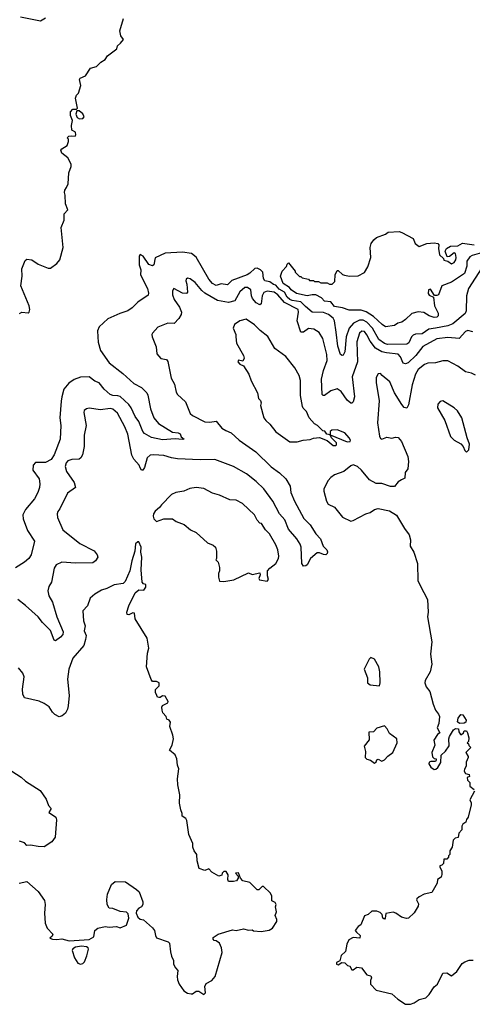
# Model space of a CAD drawing. Extents: x 2220333 to 2384341, y 721037 to 894043.
# Tile 214 of 256: x 2317108 to 2320741, y 846892 to 854805. Entities that reach past the tile are written whole.
import ezdxf

# ---------------------------------------------------------------- set-up
doc = ezdxf.new("R2010")
doc.units = 0

msp = doc.modelspace()

# ---------------------------------------------------------------- linework, layer by layer
at = {"layer": '0CON10XD'}
for points in [[(2317106.7, 852445), (2317125, 852453.8), (2317175, 852450), (2317182.5, 852455), (2317190, 852475), (2317184, 852505), (2317118, 852665), (2317127.5, 852745), (2317125, 852803.3), (2317151.4, 852868.6), (2317165, 852881.2), (2317203.9, 852873.9), (2317255, 852841.2), (2317335, 852807.5), (2317355, 852807.5), (2317405, 852846.7), (2317428.8, 852875), (2317455.8, 852975), (2317441.2, 853135), (2317463.8, 853195), (2317463.8, 853245), (2317493, 853277), (2317474.2, 853324.2), (2317473.6, 853393.6), (2317468, 853415), (2317468.8, 853435), (2317482.9, 853457.1), (2317497.5, 853485), (2317502, 853575), (2317520, 853625), (2317521.2, 853645), (2317493.3, 853695), (2317445, 853733.3), (2317438.8, 853755), (2317445, 853766.7), (2317487.5, 853795), (2317500, 853825), (2317500, 853845), (2317490, 853855), (2317501.7, 853868.3), (2317525, 853872.5), (2317551.7, 853868.3), (2317559.3, 853880.7), (2317555, 853900), (2317527.5, 853917.5), (2317523.8, 853955), (2317532.5, 853995), (2317516.7, 854035), (2317516.2, 854065), (2317533.9, 854086.1), (2317563, 854087), (2317572.5, 854095), (2317555.8, 854175), (2317562.9, 854197.1), (2317580, 854215), (2317597.5, 854275), (2317586.7, 854325), (2317593.9, 854336.1), (2317637.1, 854352.9), (2317675, 854416), (2317725, 854429.2), (2317757.7, 854462.3), (2317793.9, 854486.1), (2317811.2, 854515), (2317888.3, 854571.7), (2317892.5, 854595), (2317917.5, 854615), (2317940, 854645), (2317920, 854675), (2317912, 854715), (2317940.8, 854815)], [(2317115, 854827.8), (2317275, 854796.7), (2317315, 854818.8)], [(2317586.9, 854006.9), (2317615, 854010), (2317624.3, 854025), (2317615, 854047.5), (2317585, 854072), (2317567, 854073), (2317557.5, 854045), (2317569.7, 854019.7), (2317586.9, 854006.9)], [(2320832.1, 852937.9), (2320739.8, 852910.2), (2320721.4, 852898.6), (2320695.8, 852865), (2320696.4, 852825), (2320678.9, 852765), (2320575, 852694.2), (2320497.5, 852665), (2320470, 852595), (2320455, 852587.5), (2320438.3, 852588.3), (2320405, 852640), (2320390, 852635), (2320387.5, 852605), (2320395, 852590), (2320430, 852575), (2320437.5, 852505), (2320465.9, 852445.9), (2320465.6, 852425), (2320456, 852415), (2320435, 852412.9), (2320395, 852424.4), (2320352.7, 852452.7), (2320305, 852456.7), (2320255, 852443.8), (2320203.6, 852396.4), (2320175.7, 852374.3), (2320144, 852366), (2320115, 852346.7), (2320045, 852336.7), (2320016.7, 852355), (2319948.3, 852418.3), (2319888, 852458), (2319849.5, 852469.5), (2319751.7, 852471.7), (2319699.3, 852489.3), (2319635, 852500), (2319605, 852537.5), (2319555, 852543.8), (2319529.7, 852569.7), (2319485, 852592.5), (2319455, 852594.4), (2319415, 852586.7), (2319330, 852605), (2319287.5, 852635), (2319273.5, 852653.5), (2319222, 852685), (2319200, 852745), (2319213.8, 852785), (2319249.3, 852820.7), (2319255, 852840), (2319265, 852850), (2319320, 852785), (2319320, 852775), (2319355, 852740), (2319365, 852740), (2319375, 852730), (2319425, 852720), (2319435, 852710), (2319465, 852710), (2319475, 852700), (2319505, 852700), (2319525, 852690), (2319575, 852690), (2319595, 852680), (2319615, 852680), (2319638.3, 852701.7), (2319640, 852755), (2319655, 852790), (2319665, 852790), (2319698.3, 852758.3), (2319715, 852751.2), (2319755, 852743.3), (2319823.6, 852746.4), (2319876, 852774), (2319902.3, 852817.7), (2319926.1, 852893.9), (2319921.2, 852975), (2319930, 853005), (2319950, 853035), (2319972.5, 853055), (2320045, 853080), (2320065, 853096), (2320155, 853102), (2320175, 853095.8), (2320265, 853047.5), (2320283.3, 853005), (2320315, 852983.3), (2320375, 853007.5), (2320435, 853012.5), (2320465, 853006.2), (2320471.2, 852995), (2320468.8, 852965), (2320477.5, 852915), (2320510, 852885), (2320511.7, 852871.7), (2320545, 852863.3), (2320575, 852843.8), (2320595, 852853.3), (2320607.5, 852875), (2320612.5, 852895), (2320606.1, 852926.1), (2320595, 852930), (2320558.3, 852901.7), (2320539.3, 852899.3), (2320523.1, 852945), (2320533.2, 852966.8), (2320565, 852984), (2320625, 852987.5), (2320662, 853008), (2320755, 852995.5)], [(2320818, 852812), (2320710, 852645), (2320693.5, 852585), (2320690.9, 852465), (2320683.1, 852445), (2320585, 852359.7), (2320544.1, 852345.9), (2320445, 852326.8), (2320392.8, 852317.2), (2320338.8, 852281.2), (2320285, 852277), (2320265, 852268.8), (2320252.5, 852255), (2320231.7, 852208.3), (2320215, 852196.2), (2320060, 852195), (2320035, 852202.7), (2319990.6, 852235), (2319940.3, 852325), (2319893.2, 852373.2), (2319865, 852390), (2319835, 852391.3), (2319786.2, 852365), (2319752, 852325), (2319728, 852255), (2319718.8, 852135), (2319705, 852108.8), (2319695, 852106.2), (2319682.5, 852115), (2319660.8, 852180.8), (2319649.1, 852295), (2319634, 852385), (2319625.2, 852405), (2319585.3, 852435), (2319545, 852453), (2319454.3, 852454.3), (2319400.8, 852500.8), (2319365, 852537.5), (2319295, 852547.2), (2319276.1, 852556.1), (2319254.6, 852575), (2319232, 852615), (2319190.1, 852640.1), (2319165, 852670.9), (2319145, 852677.6), (2319115, 852699.3), (2319074.3, 852705), (2319065.6, 852725), (2319060.5, 852775), (2319040.9, 852795), (2319015, 852806.9), (2318995, 852805.2), (2318955, 852767.1), (2318932.7, 852755), (2318810.7, 852709.3), (2318775, 852673.8), (2318725, 852681.4), (2318685, 852668.9), (2318655, 852685.5), (2318625, 852718.8), (2318525.5, 852895.5), (2318486.3, 852926.3), (2318415, 852937.8), (2318275, 852929.2), (2318195, 852890), (2318183.9, 852836.1), (2318173.6, 852826.4), (2318145, 852836.2), (2318099.4, 852905), (2318075, 852916.7), (2318067.3, 852905), (2318067.7, 852835), (2318081.2, 852795), (2318078.5, 852755), (2318132.8, 852645), (2318142.5, 852607.5), (2318140, 852590), (2318055, 852534.8), (2318010, 852490), (2317975, 852465.1), (2317911.5, 852445), (2317815, 852401.2), (2317745, 852336.9), (2317733.1, 852305), (2317733.7, 852255), (2317737.6, 852212.4), (2317756.3, 852146.3), (2317825, 852046.4), (2317935, 851961.5), (2318025, 851882.5), (2318085, 851848.1), (2318128.5, 851805), (2318137.3, 851787.3), (2318156.6, 851676.6), (2318185.3, 851605.3), (2318220.9, 851560.9), (2318335, 851490), (2318380, 851485), (2318395, 851477.5), (2318403.6, 851453.6), (2318427.5, 851435), (2318415, 851430), (2318355, 851435.8), (2318255, 851429.2), (2318165, 851448.4), (2318108.9, 851478.9), (2318095, 851496.2), (2318064.7, 851575), (2318033.6, 851615), (2318001.6, 851685), (2317982.5, 851712.5), (2317915, 851775.8), (2317895, 851783.1), (2317855, 851783.8), (2317835, 851792.9), (2317784.4, 851835), (2317745.6, 851885.6), (2317710.8, 851900.8), (2317665, 851933.9), (2317595, 851932.2), (2317545, 851913.7), (2317500.8, 851885), (2317462.7, 851835), (2317444.8, 851775.2), (2317440.9, 851739.1)], [(2320745, 852295.3), (2320705, 852306.1), (2320685, 852297.8), (2320635, 852243.8), (2320545, 852252.1), (2320455, 852241.2), (2320345, 852178.8), (2320288.1, 852105), (2320225, 852048.2), (2320205, 852038.8), (2320185, 852044.4), (2320165, 852095.6), (2320146.3, 852116.3), (2320052.3, 852127.7), (2320013.3, 852135), (2319964.5, 852164.5), (2319920.6, 852220.6), (2319895, 852272.9), (2319875, 852298.9), (2319855, 852301.4), (2319835.8, 852285), (2319814.7, 852215), (2319819.7, 852055), (2319777.5, 851935), (2319795.5, 851775), (2319785, 851733.3), (2319775, 851722.5), (2319765, 851722.9), (2319735, 851747.1), (2319688.2, 851818.2), (2319655, 851839.4), (2319605, 851823.6), (2319555, 851784.5), (2319543.8, 851783.8), (2319535, 851793.8), (2319530.7, 851915), (2319546.7, 851985), (2319576.9, 852065), (2319573.3, 852113.3), (2319542.3, 852242.3), (2319512.2, 852292.2), (2319468.9, 852318.9), (2319425, 852323.1), (2319385, 852294.4), (2319364.2, 852295), (2319334.2, 852384.2), (2319345.9, 852455), (2319343.5, 852475), (2319232.5, 852532.5), (2319179.8, 852595), (2319151.2, 852615), (2319095, 852622.6), (2319066.3, 852613.7), (2319053.8, 852585), (2319045, 852521.2), (2319035, 852512.2), (2319005, 852530.3), (2318976.4, 852565), (2318967.9, 852585), (2318961.9, 852635), (2318935, 852653.3), (2318915, 852652.9), (2318875, 852617.5), (2318833.4, 852546.6), (2318785, 852531.8), (2318695, 852547.3), (2318595, 852606.5), (2318568.4, 852628.4), (2318515, 852694), (2318475, 852723.3), (2318455, 852727.5), (2318445, 852720), (2318441.2, 852705), (2318450.6, 852680.6), (2318454.1, 852615.9), (2318446.9, 852603.1), (2318415, 852607.5), (2318345, 852644), (2318332.9, 852625), (2318334.2, 852595), (2318347.5, 852555), (2318390, 852495), (2318405.8, 852455), (2318403, 852437), (2318385, 852403.8), (2318347.6, 852362.4), (2318295.9, 852365.9), (2318216.7, 852335), (2318172.5, 852285), (2318167.5, 852275), (2318170, 852255), (2318203.3, 852175), (2318209.3, 852119.3), (2318241.2, 852081.2), (2318285, 852073.8), (2318297.9, 852057.9), (2318324.3, 851925), (2318349.2, 851875), (2318362.7, 851812.7), (2318375, 851793.3), (2318438.8, 851735), (2318475, 851641.2), (2318495, 851622.9), (2318595, 851574.3), (2318635, 851570.8), (2318685, 851578), (2318731.5, 851521.5), (2318762.5, 851502.5), (2318805, 851483.6), (2318869.4, 851425), (2319003.1, 851333.1), (2319125, 851212.5), (2319193.3, 851163.3), (2319243.9, 851113.9), (2319278.5, 851055), (2319283.8, 851005), (2319312.7, 850935), (2319387.7, 850797.7), (2319440, 850745), (2319483.9, 850673.9), (2319522.6, 850632.6), (2319544.4, 850574.4), (2319573.8, 850545), (2319578.3, 850528.3), (2319576.2, 850513.8), (2319565, 850503.8), (2319545, 850506), (2319515, 850520), (2319495, 850520), (2319442.5, 850475), (2319415, 850424.3), (2319403.3, 850415), (2319385.5, 850414.5), (2319371.5, 850435), (2319366.6, 850566.6), (2319359.8, 850589.8), (2319332.7, 850632.7), (2319265, 850710.4), (2319234.8, 850785), (2319194.4, 850834.4), (2319140, 850935), (2319068.4, 851035), (2319005.4, 851095), (2318927.3, 851155), (2318825, 851214), (2318675, 851271.5), (2318555, 851266.6), (2318375, 851277.1), (2318325, 851282.9), (2318265, 851302.2), (2318185, 851309.2), (2318155, 851304.4), (2318130, 851285), (2318108.5, 851205), (2318095, 851183.8), (2318085, 851183.8), (2318075, 851203.3), (2318065.4, 851225.4), (2318024.1, 851274.1), (2318007.9, 851305), (2317976.5, 851475), (2317952.4, 851532.4), (2317892.8, 851642.8), (2317855, 851674.4), (2317835, 851680), (2317755, 851670.8), (2317665, 851682), (2317645, 851676.7), (2317626.2, 851663.8), (2317622.7, 851647.3), (2317640, 851545), (2317625.8, 851465), (2317624.2, 851375), (2317610.9, 851309.1), (2317598.8, 851285), (2317585, 851273.8), (2317525, 851270), (2317495, 851258.8), (2317482, 851245), (2317473.1, 851215), (2317483.6, 851173.6), (2317545.6, 851085), (2317554.3, 851045.7), (2317491.1, 850998.9), (2317430, 850875), (2317413.8, 850853.8), (2317407.5, 850835), (2317410, 850805), (2317455, 850706.2), (2317590.8, 850595), (2317705, 850535.7), (2317730, 850505), (2317734.4, 850485), (2317716, 850455), (2317695, 850440.8), (2317555, 850437.1), (2317445, 850445.5), (2317401.2, 850425), (2317383.2, 850396.8), (2317362, 850285), (2317340.9, 850249.1), (2317332.9, 850215), (2317341.9, 850175), (2317371.1, 850125), (2317406.9, 850005), (2317457.5, 849885), (2317454.3, 849865), (2317435, 849842.5), (2317395, 849813.8), (2317385, 849820), (2317356.1, 849896.1), (2317291.1, 849961.1), (2317255, 850006.7), (2317155, 850097.5), (2317092.9, 850145)], [(2319645, 851382.5), (2319651.7, 851388.3), (2319650, 851405), (2319610, 851445), (2319600, 851470), (2319735, 851411.2), (2319760, 851415), (2319762.5, 851425), (2319753.3, 851445), (2319717.5, 851485), (2319655, 851508.8), (2319613.3, 851506.7), (2319600, 851495), (2319600, 851470), (2319573, 851473), (2319558.3, 851498.3), (2319541.7, 851501.7), (2319497.5, 851545), (2319475, 851557.5), (2319432.5, 851605), (2319409.2, 851655), (2319382.7, 851682.7), (2319377.3, 851697.3), (2319362.9, 851785), (2319361.9, 851905), (2319350, 851945), (2319316.6, 852006.6), (2319245, 852099.2), (2319155, 852162.5), (2319098.6, 852258.6), (2319036.9, 852306.9), (2318992.8, 852352.8), (2318925, 852397.1), (2318875, 852384), (2318832.5, 852355), (2318821.2, 852325), (2318842.5, 852275), (2318842.2, 852255), (2318848.2, 852205), (2318903.8, 852105), (2318908.8, 852085), (2318898.3, 852061.7), (2318865, 852067.5), (2318860, 852055), (2318875, 852037.5), (2318905, 852022.5), (2318947.1, 851957.1), (2318965, 851902.5), (2319016.2, 851805), (2319025, 851760), (2319040, 851745), (2319047, 851727), (2319040, 851705), (2319067.1, 851605), (2319082.8, 851582.8), (2319115.5, 851555.5), (2319163, 851493), (2319275, 851411.2), (2319335, 851411.2), (2319383.9, 851426.1), (2319439.3, 851430.7), (2319465, 851442.5), (2319515, 851447.5), (2319575, 851422.5), (2319625, 851383.3), (2319645, 851382.5)], [(2320767.3, 851947.3), (2320735, 851964.2), (2320685, 851974), (2320625, 852019.2), (2320545, 852063.1), (2320505, 852064.5), (2320445, 852048.5), (2320384.7, 852045.3), (2320356.7, 852033.3), (2320306.4, 851995), (2320284.2, 851955), (2320259.1, 851870.9), (2320229.1, 851710.9), (2320215, 851683.3), (2320195, 851688.8), (2320175, 851712), (2320117.3, 851805), (2320077.5, 851895), (2320016.2, 851945), (2320005, 851962.5), (2319985, 851960), (2319970.3, 851929.7), (2319968.6, 851888.6), (2319993, 851743), (2319980.8, 851565), (2319997.1, 851457.1), (2320005, 851440), (2320015, 851433.8), (2320055, 851450), (2320095, 851442.5), (2320125, 851450), (2320145, 851446.7), (2320171.2, 851415), (2320223.8, 851295), (2320228.8, 851255), (2320222.5, 851195), (2320202.5, 851165), (2320198.3, 851121.7), (2320173, 851107), (2320145, 851090), (2320115, 851052.5), (2320083.6, 851053.6), (2320015, 851077.5), (2319968.3, 851078.3), (2319915, 851107.5), (2319852.5, 851185), (2319820, 851215), (2319785, 851227.5), (2319765, 851220), (2319710, 851175), (2319635, 851146.7), (2319604.1, 851125.9), (2319585, 851102.5), (2319550, 851035), (2319550, 851015), (2319571.2, 850935), (2319585, 850912.5), (2319635, 850886.2), (2319697.6, 850807.6), (2319765, 850776.2), (2319785, 850780), (2319885, 850833.3), (2319920, 850845), (2319955, 850870), (2319985, 850877.5), (2320075, 850857.5), (2320133, 850823), (2320196.7, 850715), (2320234.1, 850664.1), (2320243.8, 850625), (2320241.2, 850575), (2320272, 850525), (2320301.2, 850435), (2320303.3, 850295), (2320352, 850202), (2320381.2, 850145), (2320387.5, 850045), (2320380, 850005), (2320415.7, 849805), (2320405.8, 849705), (2320416, 849625), (2320403.8, 849565), (2320362.5, 849495), (2320360, 849475), (2320370, 849445), (2320400, 849405), (2320426.7, 849305), (2320446.1, 849256.1), (2320470, 849225), (2320476.2, 849205), (2320471.7, 849148.3), (2320457.5, 849115), (2320480, 849075), (2320460.7, 849059.3), (2320433.3, 849015), (2320438.8, 848975), (2320416.7, 848915), (2320422.3, 848882.3), (2320435, 848867.5), (2320450, 848865), (2320450, 848855), (2320445, 848843.3), (2320407, 848843), (2320395, 848837.5), (2320392.5, 848825), (2320408, 848798), (2320435, 848780), (2320448.3, 848781.7), (2320463.3, 848795), (2320488.8, 848835), (2320490, 848895), (2320525, 848927.5), (2320555, 848970), (2320552.5, 849025), (2320557.5, 849045), (2320590.7, 849099.3), (2320605, 849110), (2320630, 849105), (2320633, 849083), (2320645, 849060), (2320655, 849060), (2320670, 849075), (2320675, 849090), (2320695, 849090), (2320702.5, 849075), (2320712.5, 849035), (2320710, 849005), (2320700, 848995), (2320710, 848985), (2320711.7, 848971.7), (2320730, 848955), (2320690, 848915), (2320707.5, 848885), (2320707.5, 848875), (2320690.7, 848839.3), (2320692.5, 848805), (2320678.3, 848781.7), (2320676.2, 848765), (2320685, 848747.5), (2320715, 848740), (2320717, 848723), (2320700, 848715), (2320702.5, 848695), (2320720, 848675), (2320720, 848645), (2320755, 848620)], [(2317440.9, 851739.1), (2317430.8, 851605), (2317437.6, 851545), (2317432.7, 851435), (2317385, 851308.8), (2317359.9, 851270.1), (2317315, 851245.3), (2317235, 851245.6), (2317216.5, 851225), (2317212.5, 851185), (2317262.7, 851115), (2317269.6, 851075), (2317267.2, 851045), (2317254.1, 851005), (2317226.2, 850953.9), (2317155, 850869.1), (2317133.6, 850825), (2317135.3, 850795), (2317170.7, 850700.7), (2317227.5, 850615), (2317200.3, 850505), (2317182.2, 850475), (2317145.8, 850444.2), (2317075, 850400)], [(2320695, 851330), (2320711.7, 851348.3), (2320718.8, 851395), (2320698.6, 851445), (2320656.3, 851606.3), (2320621.3, 851661.3), (2320595, 851686), (2320505, 851741.2), (2320483, 851737), (2320464.2, 851715), (2320462.2, 851685), (2320520.8, 851585), (2320566.2, 851455), (2320595, 851426.2), (2320647.7, 851397.7), (2320666.1, 851376.1), (2320681.7, 851341.7), (2320695, 851330)], [(2318745, 850290), (2318827, 850303), (2318945, 850360), (2318975, 850347.5), (2319035, 850360), (2319037.5, 850345), (2319026.7, 850315), (2319032.3, 850302.3), (2319095, 850292.9), (2319106, 850305), (2319097.5, 850335), (2319097.5, 850375), (2319115, 850396.7), (2319163.8, 850435), (2319183.8, 850475), (2319188, 850495), (2319178.8, 850545), (2319163.3, 850585), (2319113, 850673), (2319080, 850705), (2319047.5, 850755), (2319035, 850760), (2319013.6, 850783.6), (2318993.3, 850825), (2318895, 850916.2), (2318845, 850943.8), (2318795, 850946.2), (2318712.5, 850985), (2318655, 851000), (2318585, 851036.2), (2318525, 851046), (2318473, 851037), (2318425, 851016), (2318360, 851005), (2318325, 850988.8), (2318245, 850906.7), (2318231.2, 850885), (2318194.2, 850855), (2318181.4, 850835), (2318179.4, 850815), (2318185, 850794), (2318205, 850772), (2318265, 850793.3), (2318335, 850792.5), (2318365, 850773.3), (2318428.3, 850748.3), (2318480, 850705), (2318523, 850683), (2318615, 850600), (2318661.7, 850581.7), (2318680, 850565), (2318687.5, 850535), (2318687.5, 850475), (2318682.5, 850465), (2318700, 850445), (2318711.7, 850401.7), (2318712.5, 850375), (2318702.5, 850355), (2318702.5, 850325), (2318711.7, 850291.7), (2318745, 850290)], [(2318585, 846972.5), (2318600, 846985), (2318592.5, 847035), (2318605, 847060), (2318650, 847085), (2318677.5, 847115), (2318731.7, 847308.3), (2318727.5, 847345), (2318712.5, 847385), (2318685, 847402.5), (2318670, 847405), (2318660, 847415), (2318661.7, 847428.3), (2318700, 847455), (2318815, 847490), (2318845, 847486.2), (2318905, 847500), (2318945, 847487.5), (2318975, 847490), (2318985, 847482.5), (2319045, 847476.7), (2319110.7, 847489.3), (2319137.5, 847505), (2319171.7, 847558.3), (2319172.5, 847575), (2319157.5, 847605), (2319170, 847635), (2319160, 847675), (2319167.5, 847695), (2319159.3, 847709.3), (2319132.5, 847725), (2319131.7, 847761.7), (2319120, 847785), (2319065, 847840), (2319055, 847840), (2319028.3, 847811.7), (2319013, 847813), (2318955, 847870), (2318900, 847885), (2318880, 847905), (2318865, 847950), (2318840, 847945), (2318861.7, 847921.7), (2318862.5, 847905), (2318847.5, 847885), (2318825, 847878.8), (2318785, 847880), (2318777.5, 847895), (2318781.7, 847931.7), (2318765, 847960), (2318745, 847960), (2318733, 847947), (2318729.3, 847930.7), (2318705, 847923.3), (2318650, 847955), (2318625, 847980), (2318595, 847967.5), (2318547.5, 847985), (2318532.5, 848045), (2318530, 848095), (2318507.5, 848125), (2318497.5, 848155), (2318497.5, 848185), (2318465.9, 848255.9), (2318449.3, 848369.3), (2318442.5, 848385), (2318412.5, 848405), (2318412.5, 848425), (2318400, 848455), (2318389.3, 848509.3), (2318393.8, 848575), (2318376.7, 848655), (2318373.8, 848705), (2318384, 848785), (2318374, 848815), (2318370, 848865), (2318356.4, 848896.4), (2318310, 848935), (2318332.5, 848975), (2318341.2, 849025), (2318338, 849055), (2318313.8, 849125), (2318319.3, 849159.3), (2318306.4, 849176.4), (2318290, 849185), (2318282.5, 849205), (2318256, 849236), (2318250, 849255), (2318249.3, 849280.7), (2318255, 849292.5), (2318296.1, 849313.9), (2318300, 849325), (2318275, 849367.5), (2318255, 849372.5), (2318235, 849357.5), (2318225, 849357.5), (2318215, 849360), (2318207.5, 849375), (2318198.3, 849398.3), (2318198.3, 849421.7), (2318227, 849453), (2318226.7, 849475), (2318205, 849486.7), (2318175, 849487.5), (2318161.7, 849501.7), (2318126.7, 849605), (2318133.3, 849715), (2318143.8, 849755), (2318131.2, 849835), (2318035, 849990), (2318030, 850035), (2318017, 850037), (2317985, 850023.3), (2317970, 850025), (2317967.5, 850045), (2317983.3, 850095), (2318035, 850200), (2318065, 850223.3), (2318105, 850220), (2318120, 850245), (2318120, 850265), (2318101.7, 850271.7), (2318090, 850285), (2318082.5, 850385), (2318087.5, 850485), (2318080, 850525), (2318082.5, 850565), (2318065, 850610), (2318055, 850610), (2318038.3, 850591.7), (2318032.5, 850535), (2318007.5, 850455), (2317992.5, 850375), (2317955, 850290), (2317937, 850273), (2317865, 850263.3), (2317805.9, 850234.1), (2317765, 850221.2), (2317711.2, 850188.8), (2317674.5, 850155.5), (2317650.6, 850095), (2317615.8, 850055), (2317620, 849975), (2317632, 849935), (2317625.8, 849895), (2317640, 849855), (2317637, 849823), (2317621.2, 849775), (2317534, 849675), (2317503.3, 849585), (2317491.2, 849505), (2317503.9, 849373.9), (2317497.7, 849292.3), (2317492, 849265), (2317475, 849232.5), (2317448.3, 849211.7), (2317423.6, 849203.6), (2317390.5, 849220.5), (2317370.6, 849240.6), (2317345, 849284), (2317305, 849310.8), (2317265, 849328.8), (2317146, 849356), (2317132.5, 849385), (2317131.2, 849425), (2317143.8, 849525), (2317133.6, 849553.6), (2317097, 849597)], [(2319995, 849452.5), (2320002.5, 849475), (2319998.8, 849565), (2319991.2, 849605), (2319955.9, 849665.9), (2319925, 849680), (2319913, 849667), (2319873.3, 849585), (2319898.8, 849515), (2319900, 849475), (2319920.7, 849460.7), (2319995, 849452.5)], [(2320638.3, 849148.3), (2320623, 849163), (2320628.3, 849191.7), (2320648.3, 849221.7), (2320665, 849220), (2320692.5, 849175), (2320689.3, 849160.7), (2320675, 849152.5), (2320638.3, 849148.3)], [(2319955, 848830), (2319968.3, 848841.7), (2319973.6, 848856.4), (2319985, 848862.5), (2320015, 848847.5), (2320035, 848857.5), (2320062.2, 848887.8), (2320102.5, 848915), (2320136.7, 848995), (2320136.1, 849026.1), (2320075, 849067.5), (2320057.5, 849105), (2320035, 849130), (2319975, 849112.5), (2319947.7, 849082.3), (2319910, 849080), (2319911.7, 849018.3), (2319873.6, 848966.4), (2319882.5, 848925), (2319880, 848875), (2319893, 848863), (2319923.6, 848853.6), (2319955, 848830)], [(2317045, 848766), (2317119.1, 848719.1), (2317153.8, 848685), (2317271.3, 848611.3), (2317320.3, 848540.3), (2317338.8, 848488.8), (2317360, 848465), (2317342.5, 848435), (2317387.5, 848405), (2317397.5, 848395), (2317403.3, 848375), (2317393.3, 848235), (2317365, 848197.5), (2317305, 848157.5), (2317255, 848160), (2317195, 848172.5), (2317165, 848167.5), (2317145, 848190), (2317105, 848202.5)], [(2320757.5, 848605), (2320720, 848535), (2320731.7, 848511.7), (2320732.5, 848495), (2320707.5, 848395), (2320693, 848377), (2320687.5, 848355), (2320665, 848340), (2320657, 848323), (2320656.2, 848293.8), (2320631.7, 848268.3), (2320626.1, 848233.9), (2320603, 848227), (2320588.3, 848211.7), (2320580, 848155), (2320560, 848125), (2320560, 848095), (2320550, 848085), (2320550, 848075), (2320535, 848060), (2320511.7, 848058.3), (2320510, 848025), (2320495, 848010), (2320480, 848005), (2320480, 847995), (2320497.5, 847965), (2320497.5, 847935), (2320490, 847915), (2320462.5, 847895), (2320457.5, 847865), (2320415, 847790), (2320355, 847777.5), (2320313, 847757), (2320295, 847740), (2320293, 847733), (2320309.3, 847699.3), (2320305, 847680), (2320275, 847626.7), (2320227.5, 847585), (2320212.3, 847582.3), (2320173.6, 847593.6), (2320126.1, 847626.1), (2320105, 847633.3), (2320047, 847623), (2320042.5, 847585), (2320035, 847577.5), (2320022.5, 847585), (2320017.5, 847615), (2320000.7, 847630.7), (2319975, 847640), (2319935, 847640), (2319906.1, 847613.9), (2319876.7, 847603.3), (2319845, 847530), (2319825, 847517.5), (2319800, 847485), (2319811.7, 847471.7), (2319840, 847445), (2319837.5, 847425), (2319785, 847430), (2319750.7, 847409.3), (2319733.6, 847376.4), (2319723.6, 847316.4), (2319687.5, 847285), (2319677.5, 847242.5), (2319651.7, 847228.3), (2319650, 847215), (2319665, 847210), (2319692.5, 847227.5), (2319717, 847227), (2319740, 847205), (2319758.3, 847198.3), (2319775, 847170), (2319785, 847170), (2319815, 847190), (2319852.5, 847185), (2319895, 847130), (2319925, 847120), (2319932.5, 847105), (2319922.5, 847085), (2319923.3, 847055), (2319970, 847005), (2320095, 846977.5), (2320143.6, 846933.6), (2320205, 846892.5), (2320245, 846893.3), (2320275, 846903.3), (2320315, 846930), (2320367.5, 846945), (2320395, 846972.5), (2320435, 847032.5), (2320462.5, 847055), (2320505, 847142.5), (2320535, 847146.7), (2320575, 847122.5), (2320617.5, 847155), (2320660.7, 847219.3), (2320680, 847235), (2320715, 847247.5), (2320747, 847247)], [(2317103, 847867), (2317165, 847880), (2317255, 847800), (2317307, 847727), (2317312.5, 847695), (2317306.7, 847625), (2317312.5, 847545), (2317327.5, 847505), (2317372.5, 847455), (2317369.3, 847440.7), (2317350, 847425), (2317370, 847415), (2317405, 847412.5), (2317445, 847419.2), (2317505, 847401.8), (2317665, 847413.8), (2317703.3, 847435), (2317710, 847485), (2317735, 847503.8), (2317795, 847517.5), (2317825, 847512.5), (2317885, 847517.5), (2317915, 847507.5), (2317965, 847527.5), (2317982.5, 847585), (2317979.3, 847619.3), (2317965, 847632.5), (2317915, 847637.5), (2317855, 847663.3), (2317826.4, 847666.4), (2317808.8, 847695), (2317806.2, 847735), (2317813, 847777), (2317843.8, 847855), (2317875, 847880), (2317955.9, 847875.9), (2318045, 847816.2), (2318066, 847795), (2318095.7, 847715.7), (2318095.8, 847695), (2318085, 847676.7), (2318064.2, 847665.8), (2318046.2, 847643.8), (2318043.3, 847625), (2318055, 847592.5), (2318075, 847577.5), (2318100.7, 847570.7), (2318175, 847507.5), (2318190, 847485), (2318197.5, 847445), (2318207, 847427), (2318300, 847395), (2318310, 847385), (2318317.5, 847315), (2318325, 847280), (2318342.5, 847245), (2318342.5, 847215), (2318357.5, 847185), (2318377.5, 847165), (2318371.2, 847115), (2318375, 847090), (2318386.7, 847055), (2318425, 847000), (2318455, 846982), (2318485, 846976.2), (2318495, 846976.7), (2318525, 846997.5), (2318545, 846997.5), (2318585, 846972.5)], [(2317595, 847216.2), (2317615, 847221.2), (2317627, 847233), (2317647.3, 847282.7), (2317660, 847335), (2317656, 847345), (2317644.3, 847354.3), (2317605, 847359.4), (2317555, 847351.4), (2317533, 847337), (2317528, 847325), (2317547.5, 847265), (2317575, 847224), (2317595, 847216.2)]]:
    msp.add_lwpolyline(points, dxfattribs=at)

doc.saveas('drawing.dxf')
